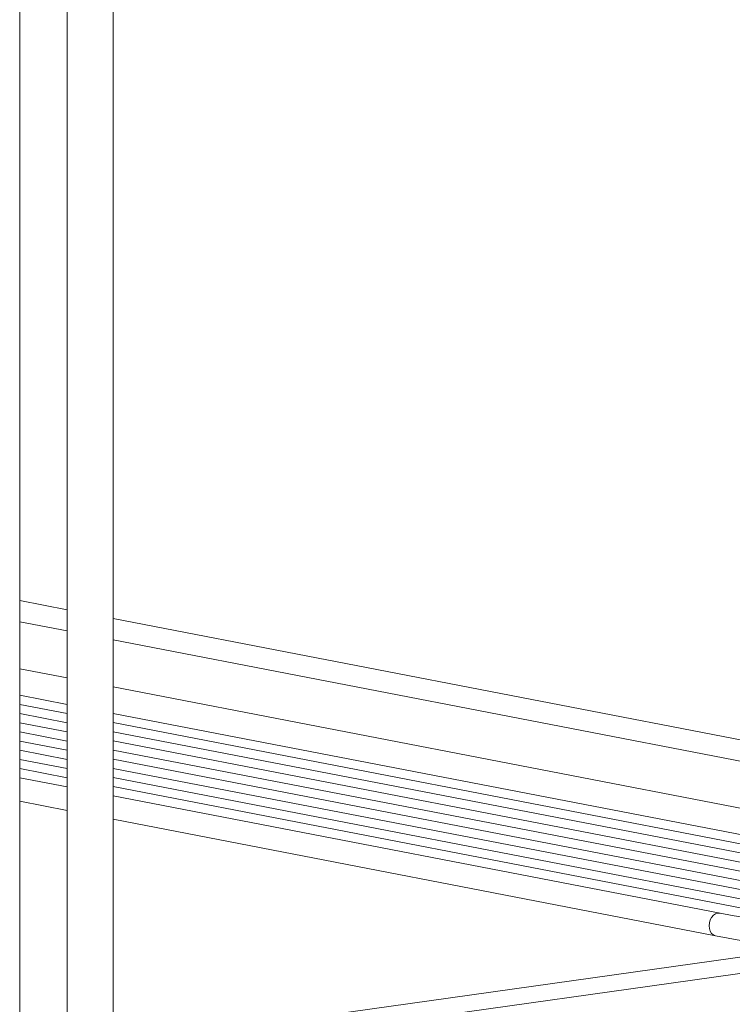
# Model space of a CAD drawing. Header units: millimetres. Extents: x 38570 to 76040, y -5041 to 9267.
# Tile 73 of 168: x 50060 to 50554, y -252 to 431. Entities that reach past the tile are written whole.
import ezdxf

# ---------------------------------------------------------------- set-up
doc = ezdxf.new("R2010")
doc.units = ezdxf.units.MM
doc.layers.add('P-PIPE-____-OTLN', color=3, linetype='Continuous', lineweight=20)

# ---------------------------------------------------------------- blocks, each defined once
blk = doc.blocks.new('ADSK_СШПЭ Аксиальный_Поворот с фиксатором - Поворот трубы-1648614-3D Отопление left')
at = {"layer": 'P-PIPE-____-OTLN', "color": 10}
for points in [[(50538.25, -197.49, 0), (50538.46, -195.42, 0), (50539.07, -193.43, 0), (50540.04, -191.66, 0), (50541.3, -190.23, 0), (50542.77, -189.23, 0), (50544.34, -188.74, 0), (50545.92, -188.79, 0)], [(50545.86, -188.78, 0), (50554.21, -190.33, 0), (50562.93, -191.82, 0), (50572.02, -193.26, 0), (50581.47, -194.64, 0), (50591.25, -195.96, 0), (50601.35, -197.21, 0), (50603.87, -197.51, 0)], [(50542.77, -204.48, 0), (50541.3, -203.89, 0), (50540.04, -202.82, 0), (50539.07, -201.32, 0), (50538.46, -199.5, 0), (50538.25, -197.49, 0)], [(50604.14, -197.56, 0), (50602.94, -197.57, 0), (50601.75, -198.11, 0), (50600.63, -199.16, 0), (50599.68, -200.64, 0), (50598.94, -202.44, 0), (50598.48, -204.45, 0), (50598.32, -206.53, 0)], [(50542.82, -204.49, 0), (50551.39, -206.08, 0), (50560.33, -207.61, 0), (50569.62, -209.08, 0), (50579.25, -210.49, 0), (50589.2, -211.83, 0), (50599.46, -213.1, 0), (50602.02, -213.4, 0)], [(50598.32, -206.53, 0), (50598.48, -208.54, 0), (50598.94, -210.33, 0), (50599.68, -211.8, 0), (50600.63, -212.83, 0), (50601.75, -213.36, 0)]]:
    blk.add_polyline3d(points, dxfattribs=at)

msp = doc.modelspace()

# ---------------------------------------------------------------- linework, layer by layer
at = {"layer": 'P-PIPE-____-OTLN', "color": 5}
for p, q in [((50125.33, -327.56), (50125.33, 3484.59)), ((50093.33, 3479.17), (50093.33, -327.56)), ((50093.4, 21.64), (50060.46, 28.01)), ((50683.06, -92.44), (50125.28, 15.47)), ((50093.39, -44.05), (50060.46, -37.68)), ((50093.39, -56.76), (50060.46, -50.39)), ((50683.06, -158.14), (50125.28, -50.22)), ((50093.39, -69.47), (50060.46, -63.1)), ((50645.71, -163.62), (50125.28, -62.93)), ((50093.39, -82.18), (50060.46, -75.81)), ((50642.54, -175.71), (50125.28, -75.64)), ((50093.39, -94.88), (50060.46, -88.51)), ((50637.35, -187.42), (50125.28, -88.35)), ((50627.62, -198.24), (50125.28, -101.05)), ((50860.77, -188.25), (50125.28, -291.51))]:
    msp.add_line(p, q, dxfattribs=at)
at = {"layer": 'P-PIPE-____-OTLN', "color": 10}
for p, q in [((50060.52, -329.73), (50060.52, 3285.15)), ((50093.4, 6.93), (50060.46, 13.3)), ((50683.06, -107.15), (50125.28, 0.76)), ((50060.46, -19.29), (50093.39, -25.67)), ((50125.28, -31.83), (50683.11, -139.76)), ((50093.39, -50.41), (50060.46, -44.04)), ((50093.39, -63.12), (50060.46, -56.75)), ((50682.36, -164.36), (50125.28, -56.58)), ((50093.39, -75.82), (50060.46, -69.45)), ((50644.29, -169.7), (50125.28, -69.28)), ((50093.39, -88.53), (50060.46, -82.16)), ((50621.99, -178.09), (50125.28, -81.99)), ((50093.39, -101.24), (50060.46, -94.87)), ((50583.92, -183.43), (50125.28, -94.7)), ((50545.86, -188.78), (50125.28, -107.41)), ((50060.46, -111.17), (50093.39, -117.54)), ((50125.28, -123.7), (50542.82, -204.49)), ((50545.92, -188.79), (50544.34, -188.74)), ((50601.5, -213.32), (50125.28, -280.19))]:
    msp.add_line(p, q, dxfattribs=at)
for points in [[(50544.34, -188.74, 0), (50542.77, -189.23, 0), (50541.3, -190.23, 0), (50540.04, -191.66, 0), (50539.07, -193.43, 0), (50538.46, -195.42, 0), (50538.25, -197.49, 0)], [(50538.25, -197.49, 0), (50538.46, -199.5, 0), (50539.07, -201.32, 0), (50540.04, -202.82, 0), (50541.3, -203.89, 0), (50542.77, -204.48, 0)]]:
    msp.add_polyline3d(points, dxfattribs=at)

# ---------------------------------------------------------------- block references
msp.add_blockref('ADSK_СШПЭ Аксиальный_Поворот с фиксатором - Поворот трубы-1648614-3D Отопление left', (0, 0), dxfattribs=at)

doc.saveas('drawing.dxf')
